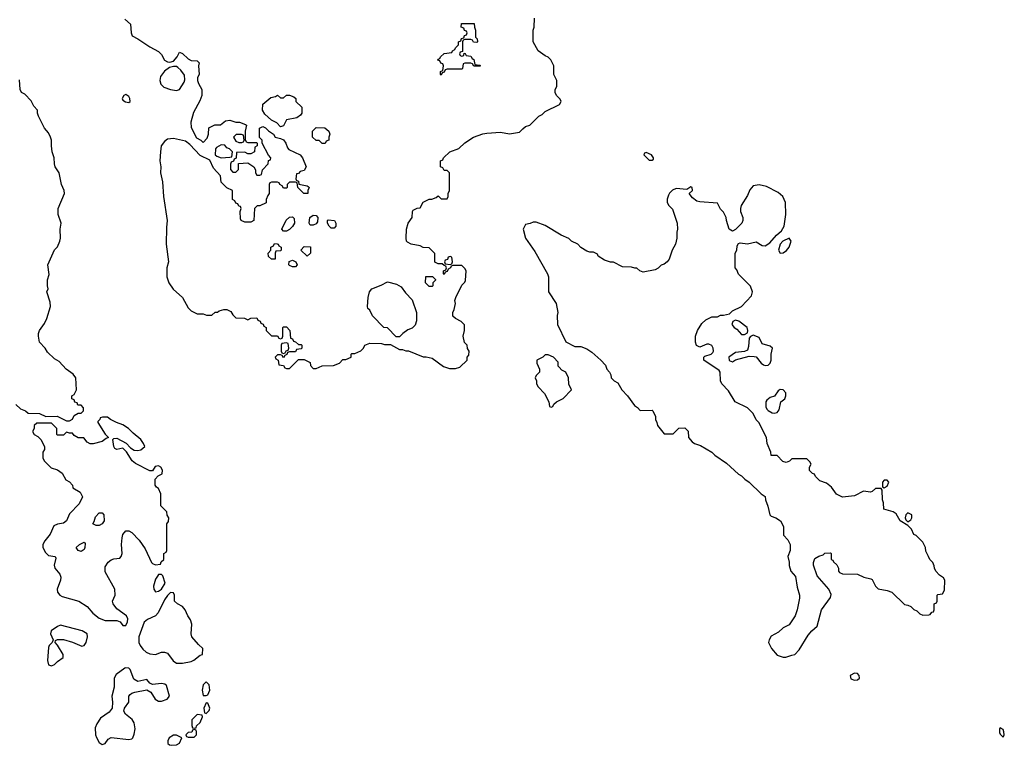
# Model space of a CAD drawing. Header units: inches. Extents: x 1861287 to 2052918, y 204622 to 437896.
# Tile 119 of 215: x 1956616 to 1963238, y 330500 to 335379. Entities that reach past the tile are written whole.
import ezdxf

# ---------------------------------------------------------------- set-up
doc = ezdxf.new("R2010")
doc.units = ezdxf.units.IN
doc.header["$MEASUREMENT"] = 0
doc.layers.add('B9353', color=7, linetype='Continuous')
doc.layers.add('B9363', color=7, linetype='Continuous')

msp = doc.modelspace()

# ---------------------------------------------------------------- linework, layer by layer
at = {"layer": 'B9353', "color": 5, "elevation": 160}
for points in [[(1957323.5, 335383.5), (1957362, 335350), (1957364.7, 335290), (1957371.6, 335271.6), (1957410.9, 335250.9), (1957490, 335196), (1957550, 335164.7), (1957570, 335144.7), (1957590, 335106.8), (1957610, 335096.3), (1957625.6, 335094.4), (1957650, 335101), (1957674, 335130), (1957690, 335162), (1957710, 335151.3), (1957750, 335116), (1957770, 335106), (1957810, 335102), (1957822, 335090), (1957818, 335070), (1957822, 335010), (1957812, 334990), (1957812, 334970), (1957818, 334950), (1957841, 334910), (1957841, 334870), (1957826.4, 334833.6), (1957784.5, 334755.5), (1957766, 334690), (1957770, 334654), (1957805.4, 334585.4), (1957834, 334570), (1957850, 334554), (1957876.4, 334583.6), (1957886, 334610), (1957888.9, 334651.1), (1957928.4, 334671.6), (1957967.3, 334672.7), (1958000.4, 334699.6), (1958030, 334704.7), (1958070, 334691.3), (1958094, 334690), (1958135.3, 334675.3), (1958142, 334670), (1958131.3, 334630), (1958132.7, 334572.7), (1958138, 334558), (1958150, 334554), (1958210, 334554), (1958214, 334550), (1958214, 334530), (1958198, 334522), (1958194, 334490), (1958170, 334478), (1958150, 334478), (1958130, 334488.7), (1958074, 334486), (1958071.6, 334448.4), (1958058, 334442), (1958052.7, 334427.3), (1958038, 334422), (1958032.7, 334407.3), (1958032.7, 334372.7), (1958050, 334354), (1958070, 334354), (1958087.3, 334372.7), (1958088, 334412), (1958150, 334416), (1958191.3, 334390), (1958202, 334370), (1958202, 334350), (1958210, 334334), (1958230, 334334), (1958242, 334338), (1958248, 334370), (1958286, 334410), (1958288.4, 334431.6), (1958302, 334438), (1958306, 334450), (1958288.4, 334468.4), (1958246, 334550), (1958246, 334570), (1958228, 334588), (1958228, 334650), (1958250, 334662), (1958270, 334651.3), (1958290, 334631.3), (1958322, 334610), (1958334, 334590), (1958370, 334581), (1958390.7, 334570.7), (1958406, 334550), (1958416.9, 334516.9), (1958425.4, 334505.4), (1958502, 334470), (1958518, 334450), (1958542, 334390), (1958530, 334366), (1958502, 334358), (1958490, 334346), (1958478, 334342), (1958474, 334310), (1958478, 334298), (1958490, 334294), (1958494, 334274), (1958550, 334262), (1958556.9, 334256.9), (1958562, 334250), (1958554, 334230), (1958554, 334210), (1958526, 334210), (1958486, 334250), (1958482, 334282), (1958470, 334286), (1958430, 334286), (1958414, 334270), (1958414, 334250), (1958410, 334246), (1958390, 334246), (1958382, 334262), (1958366, 334270), (1958362, 334282), (1958350, 334286), (1958310, 334286), (1958298, 334282), (1958294, 334270), (1958294, 334210), (1958283.6, 334196.4), (1958274, 334170), (1958272.7, 334147.3), (1958231.6, 334128.4), (1958212.7, 334127.3), (1958194, 334110), (1958190, 334028), (1958170, 334018), (1958130, 334018), (1958106, 334030), (1958100.4, 334040.4), (1958098, 334090), (1958106, 334110), (1958102, 334122), (1958090, 334126), (1958082, 334142), (1958070, 334146), (1958062, 334162), (1958046, 334170), (1958046, 334230), (1958010, 334248), (1957970, 334286), (1957966, 334330), (1957920.2, 334380.2), (1957895.3, 334435.3), (1957830, 334466), (1957760.4, 334540.4), (1957730, 334562), (1957650, 334581.2), (1957610, 334576), (1957590, 334561.2), (1957567.7, 334530), (1957562, 334490), (1957559.1, 334430), (1957564.9, 334390), (1957562.8, 334350), (1957577.3, 334290), (1957583, 334190), (1957608, 334030), (1957602.3, 333982.3), (1957602, 333870), (1957616, 333750), (1957606, 333710), (1957606, 333650), (1957618, 333610), (1957647.5, 333567.5), (1957711.1, 333511.1), (1957750, 333442), (1957770, 333422), (1957810, 333402), (1957850, 333402), (1957872.7, 333392.7), (1957907.3, 333392.7), (1957930, 333412), (1957947.3, 333412.7), (1957958, 333422), (1957988.9, 333431.1), (1958010, 333431.3), (1958036.9, 333416.9), (1958050, 333394), (1958070, 333374), (1958127.3, 333372.7), (1958150, 333362), (1958170, 333372), (1958210, 333374), (1958218, 333358), (1958232.7, 333352.7), (1958238, 333338), (1958252.7, 333332.7), (1958258, 333318), (1958274, 333310), (1958274, 333290), (1958310, 333254), (1958350, 333254), (1958358, 333238), (1958370, 333234), (1958382, 333238), (1958386, 333250), (1958386, 333310), (1958390, 333314), (1958410, 333314), (1958432, 333290), (1958438, 333238), (1958450, 333234), (1958458, 333218), (1958470, 333214), (1958490, 333194), (1958510, 333194), (1958514, 333190), (1958514, 333170), (1958510, 333166), (1958478, 333162), (1958470, 333146), (1958430, 333146), (1958418, 333142), (1958412.7, 333127.3), (1958398, 333122), (1958390, 333106), (1958382, 333122), (1958370, 333126), (1958350, 333126), (1958334, 333110), (1958338, 333098), (1958354, 333090), (1958358, 333058), (1958390, 333054), (1958398, 333038), (1958410, 333034), (1958430, 333034), (1958490, 333094), (1958530, 333094), (1958570, 333074), (1958572.7, 333052.7), (1958590, 333034), (1958610, 333034), (1958650, 333052), (1958727.3, 333052.7), (1958766, 333070), (1958790, 333094), (1958810, 333094), (1958846, 333110), (1958846, 333130), (1958850, 333134), (1958870, 333134), (1958910, 333152), (1958928, 333170), (1958938, 333190), (1958970, 333204.7), (1959050, 333202), (1959070, 333194), (1959110, 333194), (1959170, 333162), (1959190, 333162), (1959212.7, 333152.7), (1959231.6, 333151.6), (1959330, 333111.3), (1959350, 333111.3), (1959390, 333102), (1959466.4, 333046.4), (1959507.3, 333032.7), (1959547.3, 333032.7), (1959576.4, 333043.6), (1959626, 333090), (1959626, 333110), (1959636.4, 333123.6), (1959638, 333150), (1959628.4, 333168.4), (1959626, 333190), (1959608.4, 333208.4), (1959598, 333250), (1959608, 333290), (1959607.3, 333327.3), (1959586, 333350), (1959546, 333370), (1959530, 333386), (1959528, 333410), (1959538, 333430), (1959548, 333470), (1959542, 333490), (1959548.4, 333511.6), (1959590, 333594), (1959610, 333614), (1959614.6, 333625.4), (1959618, 333690), (1959610, 333706), (1959590, 333726), (1959530, 333726), (1959518, 333722), (1959514, 333710), (1959498, 333702), (1959490, 333686), (1959478, 333682), (1959470, 333666), (1959466, 333670), (1959466, 333690), (1959482, 333698), (1959486, 333710), (1959482, 333722), (1959470, 333726), (1959458, 333738), (1959430, 333738), (1959408.7, 333748.7), (1959407.3, 333807.3), (1959370, 333846), (1959330, 333848), (1959310, 333858), (1959248.9, 333868.9), (1959223.1, 333883.1), (1959218, 333890), (1959215.3, 333910), (1959218, 333970), (1959228.7, 334010), (1959255.3, 334050), (1959258, 334090), (1959262, 334098), (1959288.4, 334111.6), (1959310, 334114), (1959330, 334152), (1959370, 334172), (1959387.3, 334172.7), (1959416.4, 334183.6), (1959430, 334194), (1959450, 334174), (1959490, 334174), (1959498, 334190), (1959498, 334210), (1959506, 334230), (1959506, 334350), (1959490, 334366), (1959470, 334366), (1959462, 334382), (1959446, 334390), (1959446, 334430), (1959462, 334438), (1959466, 334450), (1959509.1, 334490.9), (1959570, 334512), (1959610, 334552), (1959668, 334590), (1959730, 334611.3), (1959756.9, 334616.9), (1959850, 334622), (1959910, 334612), (1959976.4, 334623.6), (1960000, 334645.4)], [(1956590.6, 332790.6), (1956622, 332762), (1956654, 332750), (1956672.7, 332732.7), (1956750, 332731.3), (1956791.6, 332711.6), (1956867.3, 332712.7), (1956930, 332682), (1956950, 332682), (1956970, 332694), (1956982, 332718), (1957010, 332734), (1957030, 332734), (1957046, 332750), (1957046, 332770), (1957030, 332786), (1957007.3, 332787.3), (1957002, 332802), (1956987.3, 332807.3), (1956982, 332822), (1956966, 332830), (1956966, 332850), (1956982, 332858), (1956998, 332890), (1956994, 332970), (1956976.5, 332996.5), (1956928.9, 333028.9), (1956880.4, 333080.4), (1956850, 333098), (1956803.1, 333143.1), (1956788, 333170), (1956748, 333210), (1956742, 333250), (1956742, 333270), (1956748.7, 333290), (1956783.1, 333336.9), (1956798, 333370), (1956822, 333450), (1956820.4, 333480.4), (1956798, 333550), (1956808, 333570), (1956802, 333590), (1956802, 333630), (1956813.2, 333666.8), (1956804, 333730), (1956849.1, 333830.9), (1956870, 333852), (1956885.2, 333890), (1956889.3, 333910.7), (1956889, 333971), (1956895.3, 334010), (1956875.3, 334070), (1956875.3, 334110), (1956918, 334210), (1956915.3, 334230), (1956898, 334270), (1956882, 334350), (1956855.3, 334390), (1956849.1, 334409.1), (1956848.7, 334450), (1956835.3, 334490), (1956828.9, 334531.1), (1956828.7, 334570), (1956822, 334590), (1956810, 334618), (1956782, 334650), (1956742, 334730), (1956735.3, 334750), (1956735.3, 334770), (1956710, 334798), (1956692.9, 334832.9), (1956650, 334878), (1956628, 334890), (1956618, 334910), (1956615.5, 334975.5)]]:
    msp.add_lwpolyline(points, dxfattribs=at)
for points in [[(1959690, 335226), (1959668.4, 335228.4), (1959662, 335242), (1959650, 335246), (1959610, 335246), (1959598, 335242), (1959594, 335230), (1959594, 335166), (1959578, 335162), (1959574, 335150), (1959578, 335138), (1959590, 335134), (1959602, 335138), (1959606, 335154), (1959612.7, 335152.7), (1959618, 335138), (1959650, 335134), (1959658, 335118), (1959671.3, 335111.3), (1959678, 335078), (1959710, 335074), (1959714, 335070), (1959710, 335066), (1959670, 335066), (1959662, 335082), (1959650, 335086), (1959610, 335086), (1959598, 335082), (1959594, 335050), (1959590, 335046), (1959490, 335046), (1959478, 335042), (1959470, 335026), (1959458, 335022), (1959450, 335006), (1959446, 335010), (1959446, 335030), (1959462, 335038), (1959466, 335070), (1959462, 335082), (1959447.3, 335087.3), (1959442, 335102), (1959428, 335108), (1959430, 335114), (1959442, 335118), (1959446, 335130), (1959470, 335152), (1959522, 335158), (1959526, 335170), (1959542, 335178), (1959546, 335190), (1959566, 335210), (1959566, 335230), (1959582, 335238), (1959587.3, 335252.7), (1959602, 335258), (1959607.3, 335272.7), (1959622, 335278), (1959626, 335290), (1959622, 335302), (1959607.3, 335307.3), (1959602, 335322), (1959586, 335330), (1959587.3, 335352.7), (1959672.7, 335352.7), (1959674, 335330), (1959682, 335310), (1959682, 335262), (1959692, 335250), (1959694, 335230)], [(1957650, 335065.2), (1957622.5, 335057.5), (1957590, 335032.3), (1957563.4, 334996.6), (1957558.3, 334970), (1957564.8, 334944.8), (1957586.3, 334926.3), (1957629, 334909), (1957670, 334902.4), (1957689.6, 334910.4), (1957721.2, 334958.8), (1957725.6, 334974.4), (1957725.2, 335005.2), (1957700.2, 335040.2), (1957678.6, 335058.6), (1957670, 335064)], [(1957330, 334877), (1957316, 334870), (1957304, 334850), (1957310, 334838), (1957326.6, 334826.6), (1957350, 334823), (1957359.3, 334830), (1957356.9, 334850), (1957350, 334862.7)], [(1958370, 334658), (1958344.7, 334684.7), (1958310, 334704), (1958264.1, 334744.1), (1958249.2, 334770), (1958250, 334812), (1958304.7, 334855.3), (1958336.4, 334863.6), (1958350, 334872), (1958370, 334854), (1958390, 334854), (1958410, 334872), (1958430, 334872), (1958459.6, 334859.6), (1958474, 334850), (1958474, 334830), (1958514, 334790), (1958514, 334750), (1958503.6, 334736.4), (1958479.6, 334720.4), (1958410, 334706), (1958390, 334666)], [(1958650, 334546), (1958630, 334566), (1958610, 334566), (1958586, 334590), (1958586, 334630), (1958610, 334654), (1958668, 334652), (1958694, 334630), (1958702, 334610), (1958694, 334590), (1958694, 334570), (1958678, 334562), (1958670, 334546)], [(1958107.3, 334607.3), (1958072.7, 334607.3), (1958054, 334590), (1958070, 334562), (1958090, 334554), (1958110, 334554), (1958122, 334558), (1958126, 334570), (1958122, 334602)], [(1957970, 334538), (1957939.6, 334520.4), (1957932, 334510), (1957931.6, 334471.6), (1957941, 334461), (1957970, 334451.3), (1958030, 334454), (1958042, 334458), (1958046, 334490), (1958026, 334510), (1958010, 334518), (1957995.3, 334535.3)], [(1958390, 333958), (1958378, 333970), (1958408.9, 334031.1), (1958430, 334052), (1958450, 334054), (1958462, 334042), (1958464.7, 334010), (1958451.1, 333988.9), (1958430, 333968), (1958410, 333958)], [(1958570, 333998), (1958562, 334010), (1958568, 334050), (1958590, 334064.7), (1958610, 334062), (1958622, 334050), (1958619.6, 334020.4), (1958610, 334006), (1958590, 333998)], [(1958710, 333978), (1958698, 333990), (1958686, 334010), (1958686, 334030), (1958690, 334034), (1958732, 334030), (1958742, 334010), (1958742, 333990), (1958730, 333978)], [(1958310, 333768), (1958290, 333786), (1958288, 333810), (1958306, 333830), (1958306, 333850), (1958322, 333858), (1958330, 333874), (1958347.3, 333872.7), (1958354, 333870), (1958358, 333858), (1958374, 333850), (1958374, 333830), (1958370, 333826), (1958338, 333822), (1958334, 333810), (1958334, 333770), (1958330, 333768)], [(1958550, 333788), (1958506, 333830), (1958530, 333854), (1958571.6, 333851.6), (1958571.6, 333808.4)], [(1958450, 333718), (1958430, 333726), (1958426, 333730), (1958427.3, 333752.7), (1958450, 333762), (1958474, 333750), (1958482, 333730), (1958470, 333718)], [(1959510, 333786), (1959498, 333782), (1959492.7, 333767.3), (1959478, 333762), (1959474, 333750), (1959478, 333738), (1959510, 333734), (1959522, 333738), (1959526, 333750), (1959522, 333782)], [(1959370, 333586), (1959346, 333610), (1959348.4, 333651.6), (1959391.6, 333651.6), (1959412.7, 333632.7), (1959412.7, 333627.3), (1959394, 333610), (1959394, 333590), (1959390, 333586)], [(1959170, 333246), (1959147.3, 333247.3), (1959090, 333306), (1959066, 333310), (1958988.9, 333388.9), (1958970, 333426), (1958958, 333438), (1958955.3, 333450), (1958959, 333510), (1958969.3, 333550), (1958985.2, 333570), (1959046.6, 333593.4), (1959090, 333616), (1959150, 333601), (1959182, 333582), (1959210, 333542), (1959255.3, 333495.3), (1959284.7, 333410), (1959285.4, 333354.6), (1959275.3, 333324.7), (1959255.3, 333304.7), (1959226.4, 333293.6), (1959191.6, 333268.4)], [(1958410, 333206), (1958378, 333202), (1958374, 333190), (1958374, 333150), (1958378, 333138), (1958390, 333134), (1958402, 333138), (1958407.3, 333152.7), (1958422, 333158), (1958426, 333170), (1958422, 333202)], [(1957207.3, 332707.3), (1957172.7, 332707.3), (1957158, 332702), (1957154, 332690), (1957142, 332678), (1957142, 332670), (1957190, 332592), (1957214, 332570), (1957196.9, 332563.1), (1957170, 332542), (1957110, 332528), (1957090, 332528), (1957070, 332538), (1957047.3, 332567.3), (1957008.4, 332568.4), (1956983.1, 332583.1), (1956970, 332598), (1956950, 332598), (1956930, 332606), (1956910, 332586), (1956870, 332586), (1956866, 332590), (1956866, 332630), (1956830, 332666), (1956730, 332666), (1956714, 332650), (1956714, 332630), (1956702, 332610), (1956714, 332590), (1956736.9, 332576.9), (1956756.9, 332556.9), (1956782, 332510), (1956782, 332490), (1956772, 332470), (1956772, 332430), (1956782, 332410), (1956826.4, 332366.4), (1956870, 332351.3), (1956902, 332330), (1956925.4, 332285.4), (1956950, 332272), (1956972, 332250), (1956974, 332230), (1957022, 332202), (1957038, 332170), (1957016.3, 332123.7), (1956950, 332056), (1956930, 332009.6), (1956910, 331993), (1956870, 331986.6), (1956844.7, 331975.3), (1956819.9, 331920.1), (1956785, 331875), (1956771.7, 331850), (1956771.7, 331830), (1956790, 331796.4), (1956810, 331777.1), (1956854, 331770), (1956858.8, 331758.8), (1956847.3, 331710), (1956852.4, 331690), (1956884.9, 331650), (1956892.7, 331630), (1956890, 331609.3), (1956867.7, 331550), (1956870.4, 331530), (1956885.5, 331510), (1956900.8, 331500.8), (1957014.4, 331470), (1957070, 331432.6), (1957107.3, 331387.3), (1957150, 331354), (1957190, 331339.3), (1957270, 331338.8), (1957292, 331330), (1957310, 331306), (1957330, 331304.7), (1957342, 331330), (1957344, 331350), (1957334, 331370), (1957270, 331417.6), (1957244, 331450), (1957239.7, 331470), (1957258.7, 331510), (1957256.3, 331550), (1957190, 331667.3), (1957190, 331698.8), (1957210, 331730.4), (1957230, 331746), (1957250, 331753.4), (1957290, 331758.8), (1957299.3, 331770), (1957304.5, 331790), (1957300.5, 331850), (1957304.4, 331895.6), (1957310, 331918), (1957330, 331941), (1957350, 331941), (1957370.7, 331930.7), (1957419.8, 331879.8), (1957459.8, 331819.8), (1957502, 331730), (1957510, 331722), (1957530, 331714), (1957562, 331718), (1957567.3, 331732.7), (1957586, 331750), (1957586, 331790), (1957602, 331798), (1957606, 331810), (1957606, 331990), (1957616.4, 332003.6), (1957618, 332030), (1957608.4, 332048.4), (1957606, 332070), (1957566, 332110), (1957566, 332190), (1957550, 332226), (1957536.4, 332236.4), (1957528, 332250), (1957526, 332290), (1957548, 332312), (1957574.6, 332325.4), (1957577.2, 332350), (1957564, 332370), (1957550, 332378), (1957526, 332374), (1957510, 332346), (1957490, 332346), (1957394, 332394), (1957373.2, 332413.2), (1957333.6, 332473.6), (1957310, 332498), (1957270, 332488.7), (1957256.4, 332496.4), (1957249.1, 332509.1), (1957243.1, 332556.9), (1957250, 332562), (1957270, 332564.7), (1957330.9, 332530.9), (1957360.7, 332500.7), (1957385.5, 332485.5), (1957410, 332481.6), (1957430, 332486), (1957457.2, 332510), (1957449.4, 332529.4), (1957430, 332555.3), (1957378, 332598), (1957348, 332630), (1957310, 332655.3), (1957266, 332670), (1957226, 332690)], [(1957130, 331978), (1957108, 331990), (1957116.4, 332003.6), (1957124.7, 332035.3), (1957150, 332062), (1957170, 332062), (1957182, 332050), (1957184.7, 332010), (1957170, 331989), (1957150, 331978)], [(1957030, 331804), (1957009.3, 331810), (1956996, 331830), (1957017.2, 331850), (1957050, 331866.8), (1957055.8, 331855.8), (1957054.7, 331830), (1957050, 331816)], [(1957570, 331648), (1957550, 331648), (1957542, 331638), (1957530, 331618), (1957516.3, 331570), (1957518.8, 331550), (1957530, 331531.3), (1957550, 331536), (1957568.7, 331550), (1957595.3, 331590), (1957579, 331639)], [(1957630, 331528), (1957610, 331508), (1957590, 331478), (1957548.2, 331390), (1957530, 331369.6), (1957474.6, 331345.4), (1957453, 331327), (1957416.4, 331230), (1957417.1, 331190), (1957425.5, 331170), (1957445.1, 331145.1), (1957466.6, 331126.6), (1957490, 331115.3), (1957530, 331110.4), (1957570, 331124.9), (1957590, 331127), (1957610, 331118.7), (1957647.1, 331067.1), (1957670, 331053.1), (1957710, 331051.4), (1957770, 331063.8), (1957787.9, 331072.1), (1957830, 331104.7), (1957846, 331110), (1957848, 331150), (1957818, 331178), (1957774, 331230), (1957769.6, 331249.6), (1957773.8, 331313.8), (1957764.2, 331344.2), (1957746.6, 331370), (1957729.6, 331409.6), (1957710, 331434), (1957678, 331450), (1957658, 331470), (1957658, 331510), (1957650, 331526)], [(1956890, 331306.6), (1956870, 331299.3), (1956827.3, 331270), (1956822, 331250), (1956842, 331210), (1956834, 331190), (1956814.8, 331170), (1956810, 331158), (1956802, 331070), (1956810, 331041), (1956830, 331034.8), (1956850, 331044), (1956870, 331064), (1956909, 331091), (1956909.2, 331110), (1956870, 331174), (1956854, 331190), (1956856.4, 331203.6), (1956869.3, 331210.7), (1956909.5, 331210.5), (1956970, 331194.3), (1957034, 331166), (1957050, 331170.8), (1957063.7, 331190), (1957071.9, 331228.1), (1957069.2, 331250), (1957035.3, 331270)], [(1957330, 331021.2), (1957322.5, 331017.5), (1957265.2, 330974.8), (1957251, 330950), (1957250.8, 330890), (1957236, 330830), (1957240.7, 330790), (1957237.3, 330750), (1957218, 330722), (1957158.8, 330681.2), (1957135.3, 330644.7), (1957124, 330616), (1957125.5, 330570), (1957132.1, 330552.1), (1957150, 330518.8), (1957170, 330506), (1957190, 330511), (1957210, 330540.7), (1957230, 330552.4), (1957350, 330539.1), (1957370, 330542.8), (1957376, 330550), (1957385.8, 330574.2), (1957391.6, 330610), (1957385.6, 330650), (1957372.4, 330672.4), (1957326.6, 330710), (1957315.1, 330730), (1957321.2, 330750), (1957349.2, 330790), (1957349.3, 330830), (1957358.6, 330841.4), (1957369.5, 330850.5), (1957390, 330857.3), (1957470, 330872), (1957496.9, 330856.9), (1957526, 330810), (1957550, 330796.3), (1957570, 330796.3), (1957608.7, 330810), (1957624, 330830), (1957602.7, 330902.7), (1957591.7, 330911.7), (1957570, 330915.1), (1957508.4, 330908.4), (1957490, 330918), (1957470, 330942), (1957409.5, 330929.5), (1957384.4, 330944.4), (1957359, 331010), (1957350, 331019)], [(1957870, 330926), (1957850, 330906), (1957842, 330870), (1957850, 330834), (1957870, 330834), (1957882, 330838), (1957895.3, 330870), (1957890, 330906)], [(1957870, 330786), (1957854, 330750), (1957858, 330718), (1957870, 330714), (1957890, 330734), (1957895.3, 330750), (1957882, 330782)], [(1957810, 330706), (1957774, 330670), (1957772.7, 330632.7), (1957778, 330618), (1957790, 330614), (1957802, 330618), (1957806, 330630), (1957830, 330654), (1957846, 330690), (1957842, 330702)], [(1957790, 330606), (1957778, 330602), (1957772.7, 330587.3), (1957750, 330586), (1957734, 330570), (1957738, 330558), (1957750, 330554), (1957790, 330554), (1957806, 330570), (1957806, 330590), (1957802, 330602)], [(1957670, 330568), (1957650, 330568), (1957622, 330550), (1957612, 330530), (1957612.7, 330512.7), (1957623.6, 330503.6), (1957639.6, 330499.6), (1957670, 330502), (1957690, 330514), (1957706, 330550)]]:
    msp.add_lwpolyline(points, close=True, dxfattribs=at)
at = {"layer": 'B9363', "color": 5, "elevation": 160}
msp.add_lwpolyline([(1960000, 334645.4), (1960018, 334662), (1960046, 334670), (1960108, 334730), (1960130, 334742), (1960150, 334762), (1960246, 334810), (1960258, 334830), (1960250, 334846), (1960226, 334870), (1960218, 334890), (1960218, 334910), (1960228, 334930), (1960228, 334970), (1960208, 335010), (1960208, 335070), (1960188.9, 335108.9), (1960170, 335128), (1960150, 335135.3), (1960102, 335170), (1960069.4, 335229.4), (1960069.1, 335309.1), (1960075.3, 335330), (1960078, 335390)], dxfattribs=at)
for points in [[(1960830, 334486), (1960818, 334482), (1960814, 334470), (1960850, 334434), (1960870, 334434), (1960878, 334442), (1960878, 334450), (1960866, 334470)], [(1961590, 334269.7), (1961550, 334261.7), (1961525.8, 334234.2), (1961510, 334198), (1961468.2, 334130), (1961463, 334110), (1961464, 334090), (1961479.3, 334050), (1961480.5, 334030), (1961473, 334010), (1961430, 333968.7), (1961410, 333958), (1961388, 333970), (1961368.7, 334030), (1961368, 334050), (1961350, 334086), (1961330, 334106), (1961310, 334146), (1961190, 334154), (1961170, 334159), (1961142, 334182), (1961118, 334210), (1961142, 334230), (1961138, 334250), (1961130, 334255.3), (1961103.6, 334236.4), (1961030, 334244), (1961007.3, 334232.7), (1960986.8, 334213.2), (1960979.8, 334200.2), (1960971.6, 334171.6), (1960971.3, 334150), (1960982, 334130), (1961005.4, 334105.4), (1961038, 334010), (1961041, 333970), (1961036, 333950), (1961036, 333910), (1961026, 333870), (1961004.7, 333830), (1960984.7, 333770), (1960971.3, 333750), (1960950, 333735.3), (1960931, 333729), (1960910, 333708), (1960890, 333698), (1960810, 333682), (1960786, 333690), (1960767.3, 333707.3), (1960752.7, 333707.3), (1960730, 333715.3), (1960670, 333718), (1960610, 333748), (1960590, 333748.7), (1960550, 333762), (1960506, 333790), (1960502, 333802), (1960475.3, 333815.3), (1960450, 333815.3), (1960430, 333822), (1960390, 333848), (1960369, 333869), (1960328, 333890), (1960308.9, 333908.9), (1960258, 333930), (1960150, 333995.3), (1960090, 334018), (1960070, 334018), (1960050, 334008), (1960018, 334002), (1960002, 333970), (1960018, 333910), (1960081.4, 333821.4), (1960166, 333670), (1960171.3, 333650), (1960172, 333550), (1960224.7, 333470), (1960236, 333410), (1960231.3, 333390), (1960232, 333330), (1960290, 333212), (1960350, 333182), (1960390, 333182), (1960430, 333166), (1960463.5, 333143.5), (1960524.7, 333090), (1960555.3, 333055.3), (1960564.7, 333030), (1960582, 333010), (1960591.6, 332991.6), (1960594, 332970), (1960614, 332950), (1960638, 332938), (1960664.7, 332890), (1960704.7, 332850), (1960750, 332784.7), (1960771.3, 332771.3), (1960790, 332752), (1960870, 332754), (1960874, 332750), (1960892, 332710), (1960892, 332690), (1960902, 332670), (1960904.7, 332650), (1960950, 332594), (1961010, 332594), (1961050, 332632), (1961090, 332634), (1961111.1, 332611.1), (1961114, 332570), (1961139.6, 332539.6), (1961154, 332530), (1961195.3, 332515.3), (1961270, 332471.3), (1961290, 332451.3), (1961370, 332398), (1961450, 332322), (1961470.9, 332310.9), (1961492, 332290), (1961522, 332270), (1961602, 332190), (1961630, 332172), (1961631.3, 332150), (1961647.1, 332107.1), (1961660.7, 332050), (1961670, 332040.7), (1961702, 332030), (1961732, 332010), (1961752, 331970), (1961752.7, 331912.7), (1961782, 331882), (1961798, 331850), (1961798, 331810), (1961782, 331770), (1961791, 331731), (1961791.1, 331708.9), (1961802.8, 331670), (1961833.7, 331633.7), (1961844.1, 331564.1), (1961861, 331510), (1961861, 331490), (1961844.7, 331410), (1961831.3, 331370), (1961792, 331310), (1961751.1, 331288.9), (1961719.8, 331260.2), (1961670, 331234), (1961656, 331210), (1961651, 331190), (1961671.3, 331150), (1961710, 331106), (1961750, 331091.3), (1961768.4, 331091.6), (1961810, 331104.7), (1961830, 331111.3), (1961859.1, 331140.9), (1961919.5, 331240.5), (1961944, 331270), (1961978.7, 331301.3), (1962009.2, 331410.8), (1962070, 331494), (1962073.6, 331513.6), (1962058, 331550), (1961980.2, 331640.2), (1961955.3, 331710), (1961955.3, 331730), (1961964.7, 331755.3), (1961990, 331772), (1962019, 331781), (1962030, 331791.3), (1962070, 331794), (1962074, 331790), (1962074, 331750), (1962084.7, 331744.7), (1962090, 331734), (1962112.7, 331712.7), (1962122, 331690), (1962122, 331670), (1962130, 331662), (1962150, 331652), (1962250, 331651.3), (1962294, 331630), (1962339.6, 331619.6), (1962350, 331614), (1962371.3, 331570), (1962390, 331551.3), (1962450, 331541), (1962482, 331530), (1962566, 331446), (1962590, 331442), (1962610, 331432), (1962630, 331412), (1962650, 331404.7), (1962670, 331384.7), (1962690, 331374.8), (1962730, 331376), (1962740.4, 331379.6), (1962750, 331394), (1962762, 331398), (1962766, 331410), (1962766, 331450), (1962782, 331458), (1962786, 331470), (1962786, 331510), (1962790, 331514), (1962822, 331518), (1962836.4, 331543.6), (1962838, 331610), (1962830, 331626), (1962803.1, 331643.1), (1962778, 331670), (1962768, 331690), (1962767.3, 331707.3), (1962758, 331730), (1962738, 331750), (1962728.7, 331768.7), (1962710, 331806), (1962708, 331830), (1962690, 331866), (1962646, 331910), (1962630, 331918), (1962613.2, 331953.2), (1962590, 331978), (1962538, 332010), (1962510, 332055.3), (1962490, 332068.7), (1962427.3, 332087.3), (1962426, 332130), (1962418, 332150), (1962416.4, 332216.4), (1962410, 332226), (1962372.7, 332227.3), (1962350, 332206), (1962338, 332202), (1962290, 332208), (1962230, 332178), (1962149, 332169), (1962110, 332188), (1962076.5, 332236.5), (1962043.1, 332263.1), (1961998, 332278), (1961967.3, 332307.3), (1961962, 332322), (1961947.3, 332327.3), (1961927.3, 332347.3), (1961928, 332370), (1961938, 332390), (1961930, 332406), (1961910, 332426), (1961810, 332426), (1961794, 332410), (1961770, 332402), (1961748.9, 332408.9), (1961710, 332448), (1961668.9, 332448.9), (1961668, 332470), (1961642, 332530), (1961638, 332570), (1961588, 332670), (1961569.1, 332689.1), (1961548, 332730), (1961510, 332768), (1961428, 332810), (1961383.1, 332883.1), (1961338, 332930), (1961328.4, 332951.6), (1961328, 333010), (1961320.4, 333020.4), (1961218, 333090), (1961218, 333110), (1961223.1, 333116.9), (1961266, 333130), (1961278, 333142), (1961282, 333150), (1961279, 333170), (1961270, 333188), (1961250, 333198), (1961236.4, 333196.4), (1961190, 333178), (1961168.4, 333188.4), (1961162, 333210), (1961162, 333250), (1961175.3, 333290), (1961204.7, 333335.3), (1961230, 333362), (1961270, 333382), (1961310, 333382), (1961330, 333392), (1961350, 333392), (1961390, 333402), (1961410, 333422), (1961470, 333451.3), (1961538, 333522), (1961544, 333550), (1961530, 333588), (1961450, 333668), (1961438, 333698), (1961428, 333710), (1961428, 333810), (1961438, 333830), (1961440.4, 333859.6), (1961450, 333874), (1961462, 333878), (1961510, 333871), (1961570, 333884.9), (1961610, 333860.4), (1961630, 333858.7), (1961661.3, 333878.7), (1961705, 333930), (1961740, 333960), (1961758, 333990), (1961768.4, 334070), (1961765.6, 334150), (1961747.8, 334190), (1961717.3, 334217.3), (1961637.8, 334257.8)], [(1961790, 333909.5), (1961749.3, 333890.7), (1961730.3, 333870), (1961719.5, 333830), (1961730, 333808.2), (1961750, 333810.4), (1961772.5, 333827.5), (1961791.2, 333850), (1961805.6, 333890)], [(1961430, 333359), (1961412, 333350), (1961404.7, 333330), (1961421, 333310), (1961438, 333298), (1961470, 333262), (1961490, 333262), (1961510, 333274), (1961514, 333290), (1961508, 333310), (1961452.3, 333352.3)], [(1961550, 333258), (1961530.5, 333249.5), (1961522.8, 333237.2), (1961518, 333182), (1961510, 333158), (1961490, 333148), (1961430, 333142), (1961386, 333110), (1961386.4, 333086.4), (1961410, 333078), (1961429, 333091), (1961523.1, 333116.9), (1961555.3, 333115.3), (1961570, 333111.3), (1961602.8, 333070), (1961618.4, 333058.4), (1961630, 333053), (1961650, 333056.3), (1961663.7, 333070), (1961669.5, 333090), (1961669.3, 333130.7), (1961678, 333170), (1961663.1, 333183.1), (1961610, 333199.3), (1961590, 333242.7)], [(1960170, 333126), (1960150, 333126), (1960134, 333110), (1960094, 333090), (1960094, 333070), (1960112, 333030), (1960112, 333010), (1960090, 332986), (1960082, 332970), (1960091.6, 332951.6), (1960092, 332930), (1960102, 332910), (1960145.4, 332865.4), (1960174, 332810), (1960178, 332778), (1960190, 332774), (1960202, 332778), (1960207.3, 332792.7), (1960226, 332810), (1960270, 332832), (1960326, 332890), (1960308.7, 332928.7), (1960308, 332970), (1960288.4, 333008.4), (1960263.1, 333023.1), (1960243.1, 333043.1), (1960238, 333050), (1960236.4, 333076.4), (1960206, 333110)], [(1961730, 332891.8), (1961716.7, 332883.3), (1961692.5, 332847.5), (1961662.4, 332837.6), (1961639.8, 332820.2), (1961634, 332810), (1961634.9, 332774.9), (1961640.4, 332760.4), (1961650.3, 332750.3), (1961675.9, 332735.9), (1961690, 332733.4), (1961710, 332738), (1961724.5, 332755.5), (1961734, 332810), (1961761.2, 332830), (1961769.5, 332850), (1961769.5, 332870), (1961750, 332889.5)], [(1962450, 332282), (1962430, 332282), (1962418, 332270), (1962418, 332238), (1962430, 332232), (1962450, 332242), (1962462, 332270)], [(1962590, 332062.9), (1962575.5, 332050), (1962570.7, 332030), (1962574.8, 332014.8), (1962590, 332002), (1962610, 332016), (1962617, 332030), (1962615.6, 332050)], [(1962230, 330984.2), (1962200.5, 330970), (1962206.8, 330946.8), (1962230, 330938), (1962250, 330939.5), (1962263.6, 330950), (1962261.3, 330970), (1962250, 330983.6)], [(1963210, 330618), (1963204.7, 330610), (1963205.4, 330585.4), (1963210, 330574), (1963230, 330554), (1963238, 330570), (1963235.3, 330590), (1963230, 330606)]]:
    msp.add_lwpolyline(points, close=True, dxfattribs=at)

doc.saveas('drawing.dxf')
